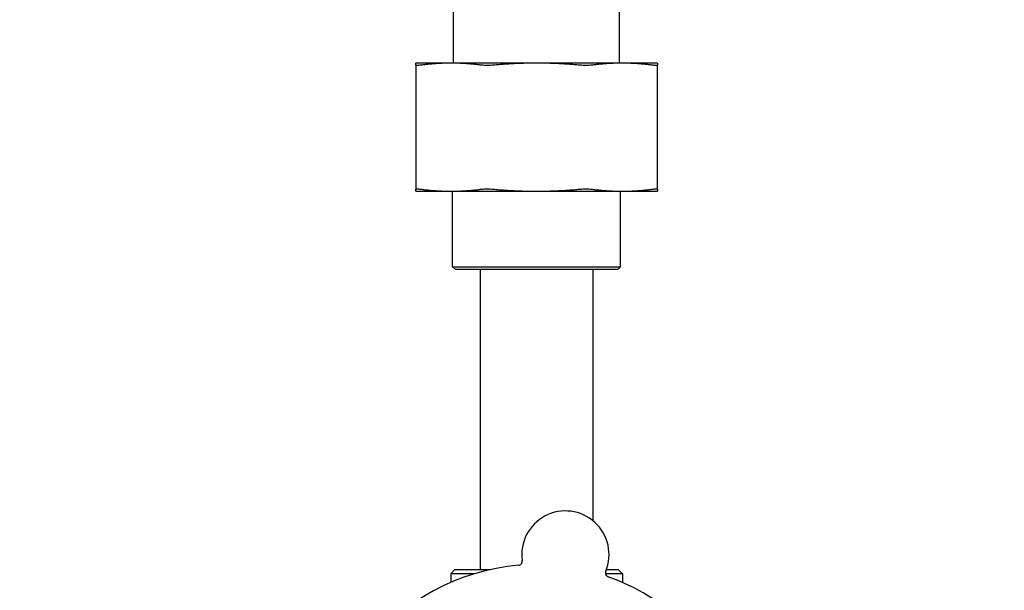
# Model space of a CAD drawing. Header units: inches. Extents: x 18 to 846, y -67 to 561.
# Tile 33 of 256: x 77.67 to 85, y 156.17 to 160.42. Entities that reach past the tile are written whole.
import ezdxf

# ---------------------------------------------------------------- set-up
doc = ezdxf.new("R2010")
doc.units = ezdxf.units.IN
doc.header["$LTSCALE"] = 24
doc.header["$MEASUREMENT"] = 0
doc.layers.add('Dimension (ANSI)', color=7, linetype='Continuous', lineweight=25)
doc.layers.add('Visible (ANSI)', color=7, linetype='Continuous', lineweight=30)
doc.styles.add('Note Text (ANSI)', font='tahoma.ttf')
doc.dimstyles.new('SB Fraction-16 (ANSI)', dxfattribs={"dimscale": 24, "dimtxt": 0.125, "dimasz": 0.098425, "dimexe": 0.125, "dimexo": 0.0625, "dimgap": 0.031496, "dimtad": 0, "dimtih": 1, "dimtoh": 1, "dimdec": 4, "dimrnd": 1e-08, "dimzin": 0, "dimdsep": 46, "dimlunit": 5, "dimtxsty": 'Note Text (ANSI)', "dimcen": 0.09, "dimdle": 0.393701, "dimclrd": 256, "dimclre": 256, "dimclrt": 256, "dimadec": 0, "dimazin": 3, "dimtfac": 0.96, "dimtofl": 0, "dimtmove": 0, "dimatfit": 3, "dimfxl": 1, "dimfrac": 2, "dimtolj": 1, "dimtzin": 12, "dimlwd": -1, "dimlwe": -1, "dimarcsym": 0})

# ---------------------------------------------------------------- blocks, each defined once
blk = doc.blocks.new('*D15')
at = {"layer": 'Defpoints', "color": 0, "transparency": 16777216}
for p in [(115.8191, 378.6679), (40.5863, 88.9562), (79.6941, 88.9562)]:
    blk.add_point(p, dxfattribs=at)
at = {"layer": 'Dimension (ANSI)', "transparency": 16777216}
for p, q in [((114.3191, 378.6679), (37.5863, 378.6679)), ((40.5863, 376.3057), (40.5863, 240.4618)), ((40.5863, 91.3184), (40.5863, 235.1622)), ((78.1941, 88.9562), (37.5863, 88.9562))]:
    blk.add_line(p, q, dxfattribs=at)
for points in [[(40.1926, 376.3057), (40.98, 376.3057), (40.5863, 378.6679)], [(40.1926, 91.3184), (40.98, 91.3184), (40.5863, 88.9562)]]:
    blk.add_solid(points, dxfattribs=at)
at = {"layer": 'Dimension (ANSI)', "transparency": 16777216, "insert": (31.4463, 239.7059), "char_height": 3, "attachment_point": 1, "style": 'Note Text (ANSI)'}
blk.add_mtext('\\A1;289 11/16', dxfattribs=at)

msp = doc.modelspace()

# ---------------------------------------------------------------- linework, layer by layer
at = {"layer": 'Visible (ANSI)'}
for p, q in [((80.89611, 160.0924), (80.89611, 160.53556)), ((82.13361, 160.0924), (82.13361, 160.53556)), ((80.87847, 160.0924), (80.61486, 160.0924)), ((80.61486, 160.07752), (80.61486, 159.15478)), ((81.51486, 160.0924), (80.87847, 160.0924)), ((82.15126, 160.0924), (81.51486, 160.0924)), ((82.41486, 160.0924), (82.15126, 160.0924)), ((82.41486, 159.15478), (82.41486, 160.07752)), ((80.61486, 159.1399), (80.87847, 159.1399)), ((80.87847, 159.1399), (81.51486, 159.1399)), ((80.88986, 158.57723), (80.88986, 159.1399)), ((81.51486, 159.1399), (82.15126, 159.1399)), ((82.13986, 158.57723), (82.13986, 159.1399)), ((82.15126, 159.1399), (82.41486, 159.1399)), ((80.88986, 158.57723), (82.13986, 158.57723)), ((80.91069, 158.5564), (80.88986, 158.57723)), ((82.11903, 158.5564), (80.91069, 158.5564)), ((81.09486, 158.5564), (81.09486, 156.3249)), ((81.93486, 158.5564), (81.93486, 156.68827)), ((82.11903, 158.5564), (82.13986, 158.57723)), ((80.90736, 156.3249), (80.87611, 156.29365)), ((81.05089, 156.29365), (80.87611, 156.29365)), ((80.87611, 156.29365), (80.87611, 156.22937)), ((80.90736, 156.3249), (81.17049, 156.3249)), ((82.15361, 156.29365), (82.0285, 156.29365)), ((82.03513, 156.3249), (82.12236, 156.3249)), ((82.12236, 156.3249), (82.15361, 156.29365)), ((82.15361, 156.29365), (82.15361, 156.22937))]:
    msp.add_line(p, q, dxfattribs=at)
for centre, radius, start, end in [((81.72977, 156.43616), 0.325, 337.564771, 187.802066), ((81.51486, 154.7624), 1.6, 94.817135, 142.549701), ((81.37682, 156.38779), 0.03125, 274.854522, 7.802066), ((82.05905, 156.3002), 0.03125, 157.564771, 250.512315), ((81.51486, 154.7624), 1.6, 22.817135, 70.549701)]:
    msp.add_arc(centre, radius, start, end, dxfattribs=at)
for points, weights in [([(80.61486, 160.07752), (80.61486, 160.0924), (80.61486, 160.0924)], [1.06851824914, 1.04951712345, 1]), ([(80.87847, 160.0924), (80.76837, 160.0924), (80.65147, 160.07752)], [1, 1.04951712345, 1.06851824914]), ([(81.10546, 160.07752), (80.98856, 160.0924), (80.87847, 160.0924)], [1.06851824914, 1.04951712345, 1]), ([(81.51486, 160.0924), (81.35916, 160.0924), (81.19385, 160.07752)], [1, 1.04951712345, 1.06851824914]), ([(81.83588, 160.07752), (81.67057, 160.0924), (81.51486, 160.0924)], [1.06851824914, 1.04951712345, 1]), ([(82.15126, 160.0924), (82.04116, 160.0924), (81.92427, 160.07752)], [1, 1.04951712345, 1.06851824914]), ([(82.37825, 160.07752), (82.26136, 160.0924), (82.15126, 160.0924)], [1.06851824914, 1.04951712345, 1]), ([(82.41486, 160.0924), (82.41486, 160.0924), (82.41486, 160.07752)], [1, 1.04951712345, 1.06851824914]), ([(80.61486, 159.1399), (80.61486, 159.1399), (80.61486, 159.15478)], [1, 1.04951712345, 1.06851824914]), ([(80.65147, 159.15478), (80.76837, 159.1399), (80.87847, 159.1399)], [1.06851824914, 1.04951712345, 1]), ([(80.87847, 159.1399), (80.98856, 159.1399), (81.10546, 159.15478)], [1, 1.04951712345, 1.06851824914]), ([(81.19385, 159.15478), (81.35916, 159.1399), (81.51486, 159.1399)], [1.06851824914, 1.04951712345, 1]), ([(81.51486, 159.1399), (81.67057, 159.1399), (81.83588, 159.15478)], [1, 1.04951712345, 1.06851824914]), ([(81.92427, 159.15478), (82.04116, 159.1399), (82.15126, 159.1399)], [1.06851824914, 1.04951712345, 1]), ([(82.15126, 159.1399), (82.26136, 159.1399), (82.37825, 159.15478)], [1, 1.04951712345, 1.06851824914]), ([(82.41486, 159.15478), (82.41486, 159.1399), (82.41486, 159.1399)], [1.06851824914, 1.04951712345, 1])]:
    msp.add_rational_spline(points, weights, degree=2, dxfattribs=at)
for points, knots in [([(80.65147, 160.07752), (80.63973, 160.07602), (80.63044, 160.07529), (80.61832, 160.07529), (80.61486, 160.07602), (80.61486, 160.07752)], [1.29267522, 1.29267522, 1.29267522, 1.29267522, 1.41335073, 1.41335073, 1.53402624, 1.53402624, 1.53402624, 1.53402624]), ([(81.19385, 160.07752), (81.17724, 160.07602), (81.16064, 160.07529), (81.13138, 160.07529), (81.1172, 160.07602), (81.10546, 160.07752)], [0.4147028, 0.4147028, 0.4147028, 0.4147028, 0.5353783, 0.5353783, 0.65605381, 0.65605381, 0.65605381, 0.65605381]), ([(81.92427, 160.07752), (81.91253, 160.07602), (81.89834, 160.07529), (81.86908, 160.07529), (81.85248, 160.07602), (81.83588, 160.07752)], [0.4147028, 0.4147028, 0.4147028, 0.4147028, 0.5353783, 0.5353783, 0.65605381, 0.65605381, 0.65605381, 0.65605381]), ([(82.41486, 160.07752), (82.41486, 160.07602), (82.41141, 160.07529), (82.39929, 160.07529), (82.38999, 160.07602), (82.37825, 160.07752)], [0.4147028, 0.4147028, 0.4147028, 0.4147028, 0.5353783, 0.5353783, 0.65605381, 0.65605381, 0.65605381, 0.65605381]), ([(80.61486, 159.15478), (80.61486, 159.15627), (80.61832, 159.15701), (80.63044, 159.15701), (80.63973, 159.15627), (80.65147, 159.15478)], [0.4147028, 0.4147028, 0.4147028, 0.4147028, 0.5353783, 0.5353783, 0.65605381, 0.65605381, 0.65605381, 0.65605381]), ([(81.10546, 159.15478), (81.1172, 159.15627), (81.13138, 159.15701), (81.16064, 159.15701), (81.17724, 159.15627), (81.19385, 159.15478)], [1.29267522, 1.29267522, 1.29267522, 1.29267522, 1.41335073, 1.41335073, 1.53402624, 1.53402624, 1.53402624, 1.53402624]), ([(81.83588, 159.15478), (81.85248, 159.15627), (81.86908, 159.15701), (81.89834, 159.15701), (81.91253, 159.15627), (81.92427, 159.15478)], [1.29267522, 1.29267522, 1.29267522, 1.29267522, 1.41335073, 1.41335073, 1.53402624, 1.53402624, 1.53402624, 1.53402624]), ([(82.37825, 159.15478), (82.38999, 159.15627), (82.39929, 159.15701), (82.41141, 159.15701), (82.41486, 159.15627), (82.41486, 159.15478)], [1.29267522, 1.29267522, 1.29267522, 1.29267522, 1.41335073, 1.41335073, 1.53402624, 1.53402624, 1.53402624, 1.53402624])]:
    msp.add_open_spline(points, degree=3, knots=knots, dxfattribs=at)

# ---------------------------------------------------------------- dimensions: what is measured, and where the dimension line sits
at = {"layer": 'Dimension (ANSI)'}
dim = msp.add_linear_dim(base=(40.58635, 88.95616), p1=(115.81912, 378.66786), p2=(79.69412, 88.95616), angle=270, dimstyle='SB Fraction-16 (ANSI)', override={"dimgap": 0.031496, "dimdec": 4, "dimtol": 0, "dimlim": 0, "dimtp": 0, "dimtm": 0, "dimtdec": 2, "dimatfit": 1}, dxfattribs=at)
dim.commit()
dim.dimension.update_dxf_attribs({"geometry": '*D15', "text_midpoint": (40.58635, 237.81201), "dimtype": 160})

doc.saveas('drawing.dxf')
